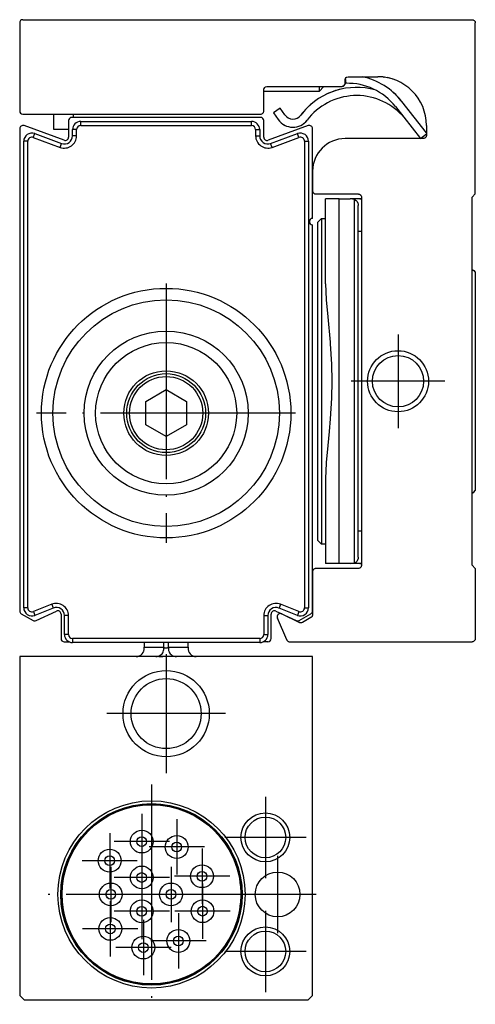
# Model space of a CAD drawing. Header units: inches. Extents: x -381 to 2960, y -418 to 176.
# Tile 19 of 21: x 711 to 739, y -113 to -53. Entities that reach past the tile are written whole.
import ezdxf

# ---------------------------------------------------------------- set-up
doc = ezdxf.new("R2010")
doc.units = ezdxf.units.IN
doc.linetypes.add('DOT_CENTER', pattern=[14, 12, -1, 0, -1])
doc.layers.add('1', color=7, linetype='Continuous')

# ---------------------------------------------------------------- blocks, each defined once
blk = doc.blocks.new('SOPORTE_SV_2040__22', base_point=(711, -90.99))
at = {"color": 7, "linetype": 'Continuous'}
for p, q in [((711, -52.99), (711, -58.39)), ((711.2, -52.79), (738.8, -52.79)), ((738.8, -52.79), (738.81, -52.79)), ((738.81, -52.79), (738.821, -52.791)), ((738.821, -52.791), (738.831, -52.793)), ((738.831, -52.793), (738.842, -52.795)), ((738.842, -52.795), (738.872, -52.804)), ((738.872, -52.804), (738.891, -52.812)), ((738.891, -52.812), (738.926, -52.835)), ((738.926, -52.835), (738.949, -52.856)), ((738.949, -52.856), (738.973, -52.89)), ((738.973, -52.89), (738.983, -52.909)), ((738.983, -52.909), (738.996, -52.948)), ((738.996, -52.948), (738.997, -52.959)), ((738.997, -52.959), (738.999, -52.969)), ((738.999, -52.969), (739, -52.98)), ((739, -52.98), (739, -52.99)), ((739, -63.49), (739, -52.99)), ((730.934, -56.839), (730.983, -56.771)), ((730.953, -56.818), (730.934, -56.839)), ((730.961, -56.808), (730.953, -56.818)), ((730.983, -56.771), (730.971, -56.793)), ((730.983, -56.771), (730.992, -56.747)), ((730.988, -56.758), (730.983, -56.771)), ((730.992, -56.747), (730.988, -56.758)), ((730.992, -56.747), (730.996, -56.732)), ((730.996, -56.732), (731, -56.69)), ((730.999, -56.71), (730.996, -56.732)), ((731, -56.69), (730.999, -56.71)), ((731, -56.49), (731.004, -56.449)), ((731, -56.69), (731, -56.49)), ((731.004, -56.449), (731.008, -56.433)), ((731.008, -56.433), (731.017, -56.409)), ((731.017, -56.409), (731.059, -56.349)), ((731.057, -56.697), (731.031, -56.383)), ((731.059, -56.349), (731.09, -56.323)), ((731.09, -56.323), (731.1, -56.317)), ((731.1, -56.317), (731.179, -56.291)), ((731.179, -56.291), (731.2, -56.29)), ((731.2, -56.29), (733, -56.29)), ((733.355, -56.312), (733.391, -56.317)), ((733.636, -56.358), (733.581, -56.348)), ((733.798, -56.399), (733.679, -56.369)), ((733.937, -56.441), (733.913, -56.433)), ((726, -57.09), (726.004, -57.049)), ((726, -58.39), (726, -57.09)), ((729.4, -57.19), (726, -57.19)), ((726.004, -57.049), (726.008, -57.033)), ((726.008, -57.033), (726.017, -57.009)), ((726.017, -57.009), (726.059, -56.949)), ((726.059, -56.949), (726.09, -56.923)), ((726.09, -56.923), (726.1, -56.917)), ((726.1, -56.917), (726.179, -56.891)), ((726.179, -56.891), (726.2, -56.89)), ((726.2, -56.89), (730.8, -56.89)), ((729.4, -57.19), (729.7, -56.89)), ((729.4, -56.89), (729.4, -57.068)), ((729.4, -57.068), (729.4, -57.19)), ((730.8, -56.89), (730.821, -56.889)), ((730.821, -56.889), (730.9, -56.863)), ((730.834, -56.887), (730.821, -56.889)), ((730.852, -56.883), (730.834, -56.887)), ((730.868, -56.878), (730.852, -56.883)), ((730.9, -56.863), (730.868, -56.878)), ((730.9, -56.863), (730.91, -56.857)), ((730.934, -56.839), (730.91, -56.857)), ((730.91, -56.857), (730.934, -56.839)), ((730.921, -56.849), (730.91, -56.857)), ((732.825, -57.095), (732.53, -57.026)), ((736, -59.743), (734.481, -57.809)), ((736, -59.743), (734.481, -57.809)), ((735.099, -58.596), (734.481, -57.809)), ((736, -59.743), (734.481, -57.809)), ((736, -59.743), (734.481, -57.809)), ((736, -59.743), (734.481, -57.809)), ((736, -59.743), (734.481, -57.809)), ((736, -59.743), (734.481, -57.809)), ((736, -59.743), (734.481, -57.809)), ((736, -59.743), (734.481, -57.809)), ((736, -59.743), (734.481, -57.809)), ((711.2, -58.59), (725.8, -58.59)), ((713.1, -59.54), (713.1, -58.59)), ((714.3, -58.79), (714.3, -58.59)), ((725.8, -58.59), (725.81, -58.59)), ((725.81, -58.59), (725.821, -58.589)), ((725.821, -58.589), (725.831, -58.587)), ((725.831, -58.587), (725.841, -58.585)), ((725.841, -58.585), (725.872, -58.577)), ((725.872, -58.577), (725.891, -58.568)), ((725.891, -58.568), (725.926, -58.545)), ((725.926, -58.545), (725.941, -58.531)), ((725.941, -58.531), (725.956, -58.516)), ((725.956, -58.516), (725.973, -58.49)), ((725.973, -58.49), (725.983, -58.471)), ((725.983, -58.471), (725.996, -58.432)), ((725.996, -58.432), (725.997, -58.421)), ((725.997, -58.421), (725.999, -58.411)), ((725.999, -58.411), (726, -58.4)), ((726, -58.4), (726, -58.39)), ((727.009, -58.226), (726.6, -58.512)), ((726.6, -58.512), (726.888, -58.925)), ((726.6, -58.512), (726.888, -58.925)), ((726.6, -58.512), (726.888, -58.925)), ((726.6, -58.512), (726.888, -58.925)), ((726.6, -58.512), (726.888, -58.925)), ((726.6, -58.512), (726.888, -58.925)), ((726.6, -58.512), (726.888, -58.925)), ((726.6, -58.512), (726.888, -58.925)), ((726.6, -58.512), (726.888, -58.925)), ((726.6, -58.512), (726.888, -58.925)), ((727.298, -58.638), (727.009, -58.226)), ((727.298, -58.638), (727.009, -58.226)), ((727.298, -58.638), (727.009, -58.226)), ((727.298, -58.638), (727.009, -58.226)), ((727.298, -58.638), (727.009, -58.226)), ((727.298, -58.638), (727.009, -58.226)), ((727.298, -58.638), (727.009, -58.226)), ((727.298, -58.638), (727.009, -58.226)), ((727.298, -58.638), (727.009, -58.226)), ((727.298, -58.638), (727.009, -58.226)), ((734.088, -58.118), (735.632, -60.09)), ((734.496, -58.659), (734.684, -58.879)), ((734.496, -58.659), (734.684, -58.879)), ((734.496, -58.659), (734.684, -58.879)), ((734.496, -58.659), (734.684, -58.879)), ((734.496, -58.659), (734.684, -58.879)), ((734.496, -58.659), (734.684, -58.879)), ((734.496, -58.659), (734.684, -58.879)), ((734.496, -58.659), (734.684, -58.879)), ((734.496, -58.659), (734.684, -58.879)), ((734.496, -58.659), (734.684, -58.879)), ((714, -59.54), (713.1, -59.54)), ((735.632, -60.09), (736, -59.795)), ((736, -59.29), (736, -59.89)), ((735.8, -60.09), (731, -60.09)), ((735.81, -60.09), (735.8, -60.09)), ((735.821, -60.089), (735.81, -60.09)), ((735.831, -60.087), (735.821, -60.089)), ((735.842, -60.086), (735.831, -60.087)), ((735.881, -60.073), (735.842, -60.086)), ((735.9, -60.063), (735.881, -60.073)), ((735.926, -60.046), (735.9, -60.063)), ((735.941, -60.031), (735.926, -60.046)), ((735.955, -60.016), (735.941, -60.031)), ((735.978, -59.981), (735.955, -60.016)), ((735.987, -59.962), (735.978, -59.981)), ((735.995, -59.931), (735.987, -59.962)), ((735.997, -59.921), (735.995, -59.931)), ((735.999, -59.911), (735.997, -59.921)), ((736, -59.9), (735.999, -59.911)), ((736, -59.89), (736, -59.9)), ((729, -62.09), (729, -63.29)), ((729, -63.29), (729, -63.3)), ((729, -63.3), (729.001, -63.311)), ((729.001, -63.311), (729.003, -63.321)), ((729.003, -63.321), (729.004, -63.331)), ((729.004, -63.331), (729.013, -63.362)), ((729.013, -63.362), (729.022, -63.381)), ((729.022, -63.381), (729.045, -63.416)), ((729.045, -63.416), (729.059, -63.431)), ((729.059, -63.431), (729.074, -63.446)), ((729.074, -63.446), (729.1, -63.463)), ((729.1, -63.463), (729.119, -63.473)), ((729.119, -63.473), (729.158, -63.486)), ((729.158, -63.486), (729.169, -63.487)), ((729.169, -63.487), (729.179, -63.489)), ((729.179, -63.489), (729.19, -63.49)), ((729.19, -63.49), (729.2, -63.49)), ((729.2, -63.49), (731.8, -63.49)), ((729.8, -69.015), (729.8, -63.79)), ((730.643, -63.79), (729.8, -63.79)), ((730.643, -63.79), (731.318, -63.79)), ((730.643, -86.19), (730.643, -63.79)), ((731.57, -63.831), (731.318, -63.79)), ((731.908, -63.79), (731.318, -63.79)), ((731.57, -63.831), (731.675, -63.882)), ((731.57, -86.149), (731.57, -63.831)), ((731.675, -63.882), (731.727, -63.931)), ((731.727, -63.931), (731.747, -63.96)), ((731.747, -63.96), (731.786, -64.057)), ((731.786, -64.057), (731.792, -64.088)), ((731.8, -63.49), (731.81, -63.49)), ((731.81, -63.49), (731.821, -63.491)), ((731.821, -63.491), (731.831, -63.493)), ((731.831, -63.493), (731.841, -63.494)), ((731.841, -63.494), (731.872, -63.503)), ((731.872, -63.503), (731.891, -63.512)), ((731.891, -63.512), (731.926, -63.535)), ((731.908, -63.79), (732, -63.795)), ((732, -63.795), (731.908, -63.79)), ((731.926, -63.535), (731.941, -63.549)), ((731.941, -63.549), (731.956, -63.564)), ((731.956, -63.564), (731.973, -63.59)), ((731.973, -63.59), (731.983, -63.609)), ((731.983, -63.609), (731.996, -63.648)), ((731.996, -63.648), (731.997, -63.659)), ((731.997, -63.659), (731.999, -63.669)), ((731.999, -63.669), (732, -63.68)), ((732, -63.68), (732, -63.69)), ((732, -63.69), (732, -86.29)), ((738.8, -63.69), (739, -63.49)), ((738.8, -86.29), (738.8, -63.69)), ((731.792, -64.088), (731.8, -64.19)), ((731.8, -65.79), (731.8, -64.19)), ((729.55, -64.99), (729.3, -65.24)), ((729.3, -65.24), (729.3, -74.99)), ((729.55, -64.99), (729.8, -64.99)), ((729.55, -64.99), (729.55, -72.911)), ((732, -65.79), (731.8, -65.79)), ((731.8, -84.19), (731.8, -65.79)), ((738.8, -68.126), (738.9, -68.183)), ((738.8, -68.126), (738.9, -68.183)), ((738.8, -68.126), (738.9, -68.183)), ((738.8, -68.126), (738.9, -68.183)), ((738.8, -68.126), (738.9, -68.183)), ((738.8, -68.126), (738.9, -68.183)), ((738.8, -68.126), (738.9, -68.183)), ((738.8, -68.126), (738.9, -68.183)), ((738.8, -68.126), (738.9, -68.183)), ((738.8, -68.126), (738.9, -68.183)), ((738.9, -68.183), (739, -68.29)), ((739, -68.29), (739, -81.69)), ((729.8, -69.015), (729.838, -69.963)), ((729.838, -69.963), (729.84, -69.991)), ((729.84, -69.991), (729.929, -71.035)), ((729.929, -71.035), (730.072, -72.588)), ((729.55, -72.911), (729.55, -84.99)), ((730.072, -72.588), (730.08, -72.688)), ((730.08, -72.688), (730.155, -73.944)), ((730.155, -73.944), (730.177, -74.992)), ((729.3, -74.99), (729.3, -84.74)), ((730.177, -74.992), (730.155, -76.036)), ((730.155, -76.036), (730.079, -77.296)), ((730.079, -77.296), (730.012, -78.08)), ((730.012, -78.08), (729.929, -78.945)), ((729.929, -78.945), (729.84, -79.989)), ((729.838, -80.017), (729.8, -80.965)), ((729.84, -79.989), (729.838, -80.017)), ((729.8, -80.965), (729.8, -86.19)), ((738.8, -81.854), (738.9, -81.797)), ((738.9, -81.797), (739, -81.69)), ((732, -84.19), (731.8, -84.19)), ((731.8, -85.79), (731.8, -84.19)), ((729.55, -84.99), (729.3, -84.74)), ((729.8, -84.99), (729.55, -84.99)), ((731.8, -85.79), (731.792, -85.892)), ((730.643, -86.19), (729.8, -86.19)), ((731.318, -86.19), (730.643, -86.19)), ((731.318, -86.19), (731.57, -86.149)), ((731.908, -86.19), (731.318, -86.19)), ((731.675, -86.098), (731.57, -86.149)), ((731.727, -86.049), (731.675, -86.098)), ((731.747, -86.02), (731.727, -86.049)), ((731.786, -85.923), (731.747, -86.02)), ((731.792, -85.892), (731.786, -85.923)), ((731.926, -86.446), (731.9, -86.463)), ((731.908, -86.19), (732, -86.185)), ((732, -86.185), (731.908, -86.19)), ((731.941, -86.431), (731.926, -86.446)), ((731.955, -86.416), (731.941, -86.431)), ((731.978, -86.381), (731.955, -86.416)), ((731.987, -86.362), (731.978, -86.381)), ((731.995, -86.331), (731.987, -86.362)), ((731.997, -86.321), (731.995, -86.331)), ((731.999, -86.311), (731.997, -86.321)), ((732, -86.3), (731.999, -86.311)), ((732, -86.29), (732, -86.3)), ((739, -86.49), (738.8, -86.29)), ((729.001, -86.669), (729, -86.68)), ((729, -86.68), (729, -86.69)), ((729, -86.69), (729, -89.322)), ((729.003, -86.659), (729.001, -86.669)), ((729.004, -86.648), (729.003, -86.659)), ((729.017, -86.609), (729.004, -86.648)), ((729.027, -86.59), (729.017, -86.609)), ((729.044, -86.564), (729.027, -86.59)), ((729.059, -86.549), (729.044, -86.564)), ((729.074, -86.535), (729.059, -86.549)), ((729.109, -86.512), (729.074, -86.535)), ((729.128, -86.503), (729.109, -86.512)), ((729.159, -86.494), (729.128, -86.503)), ((729.169, -86.493), (729.159, -86.494)), ((729.179, -86.491), (729.169, -86.493)), ((729.19, -86.49), (729.179, -86.491)), ((729.2, -86.49), (729.19, -86.49)), ((731.8, -86.49), (729.2, -86.49)), ((731.81, -86.49), (731.8, -86.49)), ((731.821, -86.489), (731.81, -86.49)), ((731.831, -86.487), (731.821, -86.489)), ((731.842, -86.486), (731.831, -86.487)), ((731.881, -86.473), (731.842, -86.486)), ((731.9, -86.463), (731.881, -86.473)), ((739, -86.49), (739, -90.79)), ((727.113, -89.277), (728.191, -89.803)), ((728.934, -89.471), (728.918, -89.484)), ((728.955, -89.448), (728.934, -89.471)), ((728.968, -89.431), (728.955, -89.448)), ((728.983, -89.404), (728.968, -89.431)), ((728.99, -89.384), (728.983, -89.404)), ((728.996, -89.364), (728.99, -89.384)), ((728.997, -89.354), (728.996, -89.364)), ((728.999, -89.343), (728.997, -89.354)), ((729, -89.333), (728.999, -89.343)), ((729, -89.322), (729, -89.333)), ((727.411, -90.869), (726.841, -89.535)), ((728.207, -89.81), (728.191, -89.803)), ((728.227, -89.816), (728.207, -89.81)), ((728.258, -89.822), (728.227, -89.816)), ((728.268, -89.823), (728.258, -89.822)), ((728.3, -89.822), (728.268, -89.823)), ((728.31, -89.821), (728.3, -89.822)), ((728.32, -89.819), (728.31, -89.821)), ((728.36, -89.806), (728.32, -89.819)), ((728.379, -89.796), (728.36, -89.806)), ((728.9, -89.495), (728.379, -89.796)), ((728.918, -89.484), (728.9, -89.495)), ((727.411, -90.869), (727.417, -90.881)), ((727.417, -90.881), (727.427, -90.899)), ((727.427, -90.899), (727.454, -90.931)), ((727.454, -90.931), (727.469, -90.945)), ((727.469, -90.945), (727.495, -90.963)), ((727.495, -90.963), (727.513, -90.972)), ((727.513, -90.972), (727.553, -90.985)), ((727.553, -90.985), (727.563, -90.987)), ((727.563, -90.987), (727.574, -90.989)), ((727.574, -90.989), (727.584, -90.99)), ((727.584, -90.99), (727.595, -90.99)), ((727.595, -90.99), (738.8, -90.99)), ((738.81, -90.99), (738.8, -90.99)), ((738.821, -90.989), (738.81, -90.99)), ((738.831, -90.987), (738.821, -90.989)), ((738.842, -90.986), (738.831, -90.987)), ((738.881, -90.973), (738.842, -90.986)), ((738.9, -90.963), (738.881, -90.973)), ((738.934, -90.939), (738.9, -90.963)), ((738.955, -90.916), (738.934, -90.939)), ((738.978, -90.881), (738.955, -90.916)), ((738.986, -90.862), (738.978, -90.881)), ((738.995, -90.832), (738.986, -90.862)), ((738.997, -90.821), (738.995, -90.832)), ((738.999, -90.811), (738.997, -90.821)), ((739, -90.8), (738.999, -90.811)), ((739, -90.79), (739, -90.8))]:
    blk.add_line(p, q, dxfattribs=at)
for radius in [1.875, 1.575]:
    blk.add_circle((734.25, -74.99), radius, dxfattribs=at)
for centre, radius, start, end in [((711.2, -52.99), 0.2, 90, 180), ((711.2, -52.99), 0.2, 173.96987, 179.9704), ((731.163, -60.416), 3.72, 38.14625, 91.62511), ((731.163, -60.416), 4.22, 38.14625, 77.87618), ((733, -59.29), 3, 0, 90), ((731.707, -61.26), 4.313, 78.99993, 142.86597), ((731.707, -61.26), 4.313, 103.00061, 115.00061), ((731.707, -61.26), 4.313, 103.00061, 115.00061), ((731.707, -61.26), 4.313, 103.00061, 115.00061), ((731.707, -61.26), 4.313, 103.00061, 115.00061), ((731.707, -61.26), 4.313, 103.00061, 115.00061), ((731.707, -61.26), 4.313, 103.00061, 115.00061), ((731.707, -61.26), 4.313, 103.00061, 115.00061), ((731.707, -61.26), 4.313, 103.00061, 115.00061), ((731.707, -61.26), 4.313, 103.00061, 115.00061), ((731.163, -60.416), 4.22, 38.14602, 50.38423), ((731.163, -60.416), 4.22, 38.14602, 50.38423), ((731.163, -60.416), 4.22, 38.14602, 50.38423), ((731.163, -60.416), 4.22, 38.14602, 50.38423), ((731.163, -60.416), 4.22, 38.14602, 50.38423), ((731.163, -60.416), 4.22, 38.14602, 50.38423), ((731.163, -60.416), 4.22, 38.14602, 50.38423), ((731.163, -60.416), 4.22, 38.14602, 50.38423), ((731.163, -60.416), 4.22, 38.14602, 50.38423), ((731.163, -60.416), 4.22, 38.14602, 50.38423), ((731.163, -60.416), 4.22, 38.14602, 50.38423), ((731.163, -60.416), 4.22, 38.14602, 50.38423), ((731.163, -60.416), 4.22, 38.14602, 50.38423), ((731.163, -60.416), 4.22, 38.14602, 50.38423), ((731.163, -60.416), 4.22, 38.14602, 50.38423), ((731.163, -60.416), 4.22, 38.14602, 50.38423), ((731.163, -60.416), 4.22, 38.14602, 50.38423), ((731.163, -60.416), 4.22, 38.14602, 50.38423), ((731.163, -60.416), 4.22, 38.14602, 50.38423), ((731.707, -61.26), 4.313, 127.00025, 142.86628), ((731.707, -61.26), 4.313, 127.00025, 142.86628), ((731.707, -61.26), 4.313, 127.00025, 142.86628), ((731.707, -61.26), 4.313, 127.00025, 142.86628), ((731.707, -61.26), 4.313, 127.00025, 142.86628), ((731.707, -61.26), 4.313, 127.00025, 142.86628), ((731.707, -61.26), 4.313, 127.00025, 142.86628), ((731.707, -61.26), 4.313, 127.00025, 142.86628), ((731.707, -61.26), 4.313, 127.00025, 142.86628), ((731.707, -61.26), 3.813, 43.00008, 142.86597), ((711.2, -58.39), 0.2, 180, 270), ((711.2, -58.39), 0.2, 180.02803, 186.03012), ((727.789, -58.294), 0.6, 215, 322.86604), ((727.789, -58.294), 1.1, 215, 322.86604), ((727.789, -58.294), 1.1, 234.99931, 247.00004), ((727.789, -58.294), 1.1, 234.99931, 247.00004), ((727.789, -58.294), 1.1, 234.99931, 247.00004), ((727.789, -58.294), 1.1, 234.99931, 247.00004), ((727.789, -58.294), 1.1, 234.99931, 247.00004), ((727.789, -58.294), 1.1, 234.99931, 247.00004), ((727.789, -58.294), 1.1, 234.99931, 247.00004), ((727.789, -58.294), 1.1, 234.99931, 247.00004), ((727.789, -58.294), 1.1, 234.99931, 247.00004), ((727.789, -58.294), 0.6, 295.00297, 319.00314), ((727.789, -58.294), 0.6, 295.00297, 319.00314), ((727.789, -58.294), 0.6, 295.00297, 319.00314), ((727.789, -58.294), 0.6, 295.00297, 319.00314), ((727.789, -58.294), 0.6, 295.00297, 319.00314), ((727.789, -58.294), 0.6, 295.00297, 319.00314), ((727.789, -58.294), 0.6, 295.00297, 319.00314), ((727.789, -58.294), 0.6, 295.00297, 319.00314), ((727.789, -58.294), 0.6, 295.00297, 319.00314), ((727.789, -58.294), 1.1, 306.99905, 322.86495), ((727.789, -58.294), 1.1, 306.99905, 322.86495), ((727.789, -58.294), 1.1, 306.99905, 322.86495), ((727.789, -58.294), 1.1, 306.99905, 322.86495), ((727.789, -58.294), 1.1, 306.99905, 322.86495), ((727.789, -58.294), 1.1, 306.99905, 322.86495), ((727.789, -58.294), 1.1, 306.99905, 322.86495), ((727.789, -58.294), 1.1, 306.99905, 322.86495), ((727.789, -58.294), 1.1, 306.99905, 322.86495), ((731, -62.09), 2, 90, 180), ((727.025, -89.457), 0.2, 64, 203.13108)]:
    blk.add_arc(centre, radius, start, end, dxfattribs=at)
at = {"layer": '1', "color": 2, "linetype": 'DOT_CENTER'}
for p, q in [((734.25, -72.115), (734.25, -77.865)), ((737.125, -74.99), (731.375, -74.99))]:
    blk.add_line(p, q, dxfattribs=at)
blk = doc.blocks.new('PERFIL_SV_2040__23', base_point=(711, -91.04))
at = {"color": 7, "linetype": 'Continuous'}
for p, q in [((714, -58.99), (714, -60.004)), ((725.8, -58.79), (714.2, -58.79)), ((714.75, -59.29), (714.75, -59.04)), ((714.75, -59.04), (725.25, -59.04)), ((725.25, -59.29), (725.25, -59.04)), ((726, -60.004), (726, -58.99)), ((711, -59.484), (711, -89.091)), ((713.732, -60.192), (711.268, -59.296)), ((711.836, -60.021), (711.922, -59.786)), ((711.922, -59.786), (713.578, -60.394)), ((714.5, -59.54), (714.25, -59.54)), ((714.25, -59.924), (714.25, -59.54)), ((714.5, -59.924), (714.5, -59.54)), ((714.75, -59.29), (725.25, -59.29)), ((725.5, -59.54), (725.75, -59.54)), ((725.5, -59.54), (725.5, -59.924)), ((725.75, -59.54), (725.75, -59.924)), ((728.732, -59.296), (726.268, -60.192)), ((726.422, -60.394), (728.078, -59.786)), ((728.164, -60.021), (728.078, -59.786)), ((729, -64.99), (729, -59.484)), ((711.5, -60.256), (711.25, -60.256)), ((711.25, -88.901), (711.25, -60.256)), ((711.5, -88.901), (711.5, -60.256)), ((711.836, -60.021), (713.492, -60.628)), ((713.492, -60.628), (713.578, -60.394)), ((714.5, -59.924), (714.25, -59.924)), ((725.5, -59.924), (725.75, -59.924)), ((726.508, -60.628), (726.422, -60.394)), ((726.508, -60.628), (728.164, -60.021)), ((728.5, -60.256), (728.75, -60.256)), ((728.5, -60.256), (728.5, -88.901)), ((728.75, -60.256), (728.75, -88.901)), ((729, -89.091), (729, -65.39)), ((718.75, -76.228), (720, -75.506)), ((720, -75.506), (721.25, -76.228)), ((718.75, -77.672), (718.75, -76.228)), ((721.25, -76.228), (721.25, -77.672)), ((720, -78.393), (718.75, -77.672)), ((721.25, -77.672), (720, -78.393)), ((712.971, -88.682), (711.843, -89.134)), ((712.971, -88.682), (713.064, -88.914)), ((727.029, -88.682), (726.936, -88.914)), ((728.157, -89.134), (727.029, -88.682)), ((711.1, -89.265), (711.82, -89.68)), ((711.5, -88.901), (711.25, -88.901)), ((711.843, -89.134), (711.936, -89.366)), ((713.064, -88.914), (711.936, -89.366)), ((712.005, -89.688), (713.258, -89.104)), ((713.542, -89.285), (713.542, -90.79)), ((713.75, -90.54), (713.75, -89.379)), ((714, -89.379), (713.75, -89.379)), ((714, -90.54), (714, -89.379)), ((726, -89.379), (726, -90.54)), ((726, -89.379), (726.25, -89.379)), ((726.25, -89.379), (726.25, -90.54)), ((726.458, -90.79), (726.458, -89.285)), ((726.742, -89.104), (727.995, -89.688)), ((728.064, -89.366), (726.936, -88.914)), ((728.157, -89.134), (728.064, -89.366)), ((728.18, -89.68), (728.9, -89.265)), ((728.5, -88.901), (728.75, -88.901)), ((714, -90.54), (713.75, -90.54)), ((726, -90.54), (726.25, -90.54)), ((713.742, -90.99), (714.032, -90.99)), ((714.25, -90.79), (714.25, -91.04)), ((725.75, -90.79), (714.25, -90.79)), ((725.75, -91.04), (714.25, -91.04)), ((725.75, -90.79), (725.75, -91.04)), ((725.941, -91.002), (725.968, -90.99)), ((726.258, -90.99), (725.968, -90.99))]:
    blk.add_line(p, q, dxfattribs=at)
for radius in [7.664, 6.957, 5.043, 4.336, 2.6, 2.425, 2.25]:
    blk.add_circle((720, -76.95), radius, dxfattribs=at)
for centre, radius, start, end in [((714.2, -58.99), 0.2, 90, 180), ((714.75, -59.54), 0.5, 90, 180), ((725.25, -59.54), 0.5, 360, 90), ((725.8, -58.99), 0.2, 0, 90), ((711.2, -59.484), 0.2, 70, 180), ((711.75, -60.256), 0.5, 69.8637, 180), ((714.75, -59.54), 0.25, 90, 180), ((725.25, -59.54), 0.25, 0, 90), ((728.25, -60.256), 0.5, 0, 110.1363), ((728.8, -59.484), 0.2, 0, 110), ((711.75, -60.256), 0.25, 69.8637, 180), ((713.75, -59.924), 0.75, 249.8637, 360), ((713.75, -59.924), 0.5, 249.8637, 360), ((713.8, -60.004), 0.2, 250, 0), ((726.25, -59.924), 0.75, 180, 290.1363), ((726.25, -59.924), 0.5, 180, 290.1363), ((726.2, -60.004), 0.2, 180, 290), ((728.25, -60.256), 0.25, 0, 110.1363), ((729, -65.19), 0.2, 90, 270), ((713.25, -89.379), 0.75, 0, 111.80141), ((726.75, -89.379), 0.75, 68.19859, 180), ((711.2, -89.091), 0.2, 180, 240), ((711.75, -88.901), 0.5, 180, 291.80141), ((711.75, -88.901), 0.25, 180, 291.80141), ((713.25, -89.379), 0.5, 0, 111.80141), ((713.342, -89.285), 0.2, 0, 115), ((726.75, -89.379), 0.5, 68.19859, 180), ((726.658, -89.285), 0.2, 65, 180), ((728.25, -88.901), 0.5, 248.19859, 0), ((728.25, -88.901), 0.25, 248.19859, 0), ((728.8, -89.091), 0.2, 300, 0), ((711.92, -89.507), 0.2, 240, 295), ((728.08, -89.507), 0.2, 245, 300), ((714.25, -90.54), 0.5, 180, 270), ((714.25, -90.54), 0.25, 180, 270), ((725.75, -90.54), 0.5, 270, 0), ((725.75, -90.54), 0.25, 270, 0), ((713.742, -90.79), 0.2, 180, 270), ((714.25, -90.54), 0.5, 244.15798, 247.5), ((726.258, -90.79), 0.2, 270, 0)]:
    blk.add_arc(centre, radius, start, end, dxfattribs=at)
at = {"layer": '1', "color": 2, "linetype": 'DOT_CENTER'}
for p, q in [((720, -68.993), (720, -84.907)), ((720, -73.35), (720, -80.55)), ((727.957, -76.95), (712.043, -76.95)), ((723.6, -76.95), (716.4, -76.95))]:
    blk.add_line(p, q, dxfattribs=at)
blk = doc.blocks.new('CABEZA_S__24', base_point=(711, -113))
at = {"color": 7, "linetype": 'Continuous'}
for p, q in [((718.65, -91.04), (718.65, -91.311)), ((719.855, -91.311), (719.855, -91.04)), ((720.145, -91.311), (720.145, -91.04)), ((721.35, -91.311), (721.35, -91.04)), ((718.15, -91.9), (718.254, -91.889)), ((718.254, -91.889), (718.341, -91.862)), ((718.341, -91.862), (718.353, -91.857)), ((718.353, -91.857), (718.444, -91.805)), ((718.444, -91.805), (718.504, -91.754)), ((718.504, -91.754), (718.522, -91.735)), ((718.522, -91.735), (718.583, -91.65)), ((718.583, -91.65), (718.612, -91.591)), ((718.612, -91.591), (718.626, -91.555)), ((718.626, -91.555), (718.647, -91.452)), ((718.647, -91.452), (718.65, -91.4)), ((718.65, -91.311), (719.855, -91.311)), ((718.65, -91.4), (718.65, -91.311)), ((719.861, -91.324), (719.855, -91.311)), ((719.871, -91.338), (719.861, -91.324)), ((719.908, -91.368), (719.871, -91.338)), ((719.918, -91.373), (719.908, -91.368)), ((720, -91.39), (719.918, -91.373)), ((720.082, -91.373), (720, -91.39)), ((720.092, -91.368), (720.082, -91.373)), ((720.129, -91.338), (720.092, -91.368)), ((720.139, -91.324), (720.129, -91.338)), ((720.145, -91.311), (720.139, -91.324)), ((720.145, -91.311), (721.35, -91.311)), ((721.35, -91.311), (721.35, -91.4)), ((721.35, -91.4), (721.353, -91.452)), ((721.353, -91.452), (721.374, -91.555)), ((721.374, -91.555), (721.388, -91.591)), ((721.388, -91.591), (721.417, -91.65)), ((721.417, -91.65), (721.478, -91.735)), ((721.478, -91.735), (721.496, -91.754)), ((721.496, -91.754), (721.556, -91.805)), ((721.556, -91.805), (721.647, -91.857)), ((721.647, -91.857), (721.659, -91.862)), ((721.659, -91.862), (721.746, -91.889)), ((721.746, -91.889), (721.85, -91.9)), ((711, -91.9), (711, -112.7)), ((729, -91.9), (711, -91.9)), ((719.556, -91.9), (719.651, -91.9)), ((719.651, -91.9), (719.794, -91.9)), ((720.393, -91.9), (720.206, -91.9)), ((720.444, -91.9), (720.393, -91.9)), ((729, -112.7), (729, -91.9)), ((724.566, -105.954), (724.53, -105.543)), ((724.53, -107.457), (724.566, -107.046)), ((711.3, -113), (711, -112.7)), ((728.7, -113), (711.3, -113)), ((729, -112.7), (728.7, -113))]:
    blk.add_line(p, q, dxfattribs=at)
for centre, radius in [((720, -95.4), 2.65), ((720, -95.4), 2.15), ((719.1, -106.5), 5.748), ((719.1, -106.5), 5.572), ((719.1, -106.5), 5.55), ((719.1, -106.5), 5.5), ((726.1, -103), 1.5), ((726.1, -103), 1.25), ((718.5, -103.255), 0.7), ((718.5, -103.255), 0.298), ((720.65, -103.587), 0.7), ((720.65, -103.587), 0.298), ((716.53, -104.43), 0.7), ((716.53, -104.43), 0.298), ((718.5, -105.461), 0.7), ((718.5, -105.461), 0.298), ((722.206, -105.385), 0.7), ((722.206, -105.385), 0.298), ((726.85, -106.5), 1.375), ((716.6, -106.5), 0.7), ((720.3, -106.5), 0.7), ((716.6, -106.5), 0.298), ((720.3, -106.5), 0.298), ((718.5, -107.539), 0.7), ((722.235, -107.53), 0.7), ((718.5, -107.539), 0.298), ((722.235, -107.53), 0.298), ((716.568, -108.616), 0.7), ((716.568, -108.616), 0.298), ((720.75, -109.358), 0.7), ((726.1, -110), 1.5), ((726.1, -110), 1.25), ((718.6, -109.762), 0.7), ((720.75, -109.358), 0.298), ((718.6, -109.762), 0.298)]:
    blk.add_circle(centre, radius, dxfattribs=at)
for start, end in [(29.99999, 350), (9.99999, 29.99999)]:
    blk.add_arc((719.1, -106.5), 5.513, start, end, dxfattribs=at)
for points, knots in [([(719.371, -91.9), (719.419, -91.896), (719.515, -91.888), (719.646, -91.823), (719.754, -91.725), (719.829, -91.599), (719.869, -91.456), (719.859, -91.359), (719.855, -91.311)], [0, 0, 0, 0, 0.1429972, 0.2863808, 0.4304071, 0.5751178, 0.7203291, 0.8656939, 0.8656939, 0.8656939, 0.8656939]), ([(720.145, -91.311), (720.141, -91.359), (720.131, -91.456), (720.171, -91.599), (720.246, -91.725), (720.354, -91.823), (720.485, -91.888), (720.581, -91.896), (720.629, -91.9)], [0, 0, 0, 0, 0.1453648, 0.2905761, 0.4352868, 0.5793131, 0.7226967, 0.8656939, 0.8656939, 0.8656939, 0.8656939])]:
    blk.add_open_spline(points, degree=3, knots=knots, dxfattribs=at)
at = {"layer": '1', "color": 2, "linetype": 'DOT_CENTER'}
for p, q in [((720, -91.75), (720, -99.05)), ((723.65, -95.4), (716.35, -95.4)), ((719.1, -99.752), (719.1, -113.248)), ((726.1, -100.5), (726.1, -105.5)), ((718.5, -101.555), (718.5, -104.955)), ((720.65, -101.887), (720.65, -105.287)), ((716.53, -102.73), (716.53, -106.13)), ((720.2, -103.255), (716.8, -103.255)), ((728.6, -103), (723.6, -103)), ((718.5, -103.761), (718.5, -107.161)), ((722.35, -103.587), (718.95, -103.587)), ((722.206, -103.685), (722.206, -107.085)), ((718.23, -104.43), (714.83, -104.43)), ((726.85, -104.125), (726.85, -108.875)), ((716.6, -104.8), (716.6, -108.2)), ((720.3, -104.8), (720.3, -108.2)), ((720.2, -105.461), (716.8, -105.461)), ((723.906, -105.385), (720.506, -105.385)), ((718.5, -105.839), (718.5, -109.239)), ((722.235, -105.83), (722.235, -109.23)), ((725.848, -106.5), (712.352, -106.5)), ((718.3, -106.5), (714.9, -106.5)), ((716.568, -106.916), (716.568, -110.316)), ((722, -106.5), (718.6, -106.5)), ((729.225, -106.5), (724.475, -106.5)), ((720.2, -107.539), (716.8, -107.539)), ((723.935, -107.53), (720.535, -107.53)), ((726.1, -107.5), (726.1, -112.5)), ((718.6, -108.062), (718.6, -111.462)), ((720.75, -107.658), (720.75, -111.058)), ((718.268, -108.616), (714.868, -108.616)), ((722.45, -109.358), (719.05, -109.358)), ((720.3, -109.762), (716.9, -109.762)), ((728.6, -110), (723.6, -110))]:
    blk.add_line(p, q, dxfattribs=at)
blk = doc.blocks.new('REGLA_SV_2040__25', base_point=(711, -113))
for name, p in [('SOPORTE_SV_2040__22', (711, -90.99)), ('PERFIL_SV_2040__23', (711, -91.04)), ('CABEZA_S__24', (711, -113))]:
    blk.add_blockref(name, p)
blk = doc.blocks.new('Derecha3', base_point=(725, -82.895))
blk.add_blockref('REGLA_SV_2040__25', (711, -113))

msp = doc.modelspace()

# ---------------------------------------------------------------- block references
msp.add_blockref('Derecha3', (725, -82.895))

doc.saveas('drawing.dxf')
